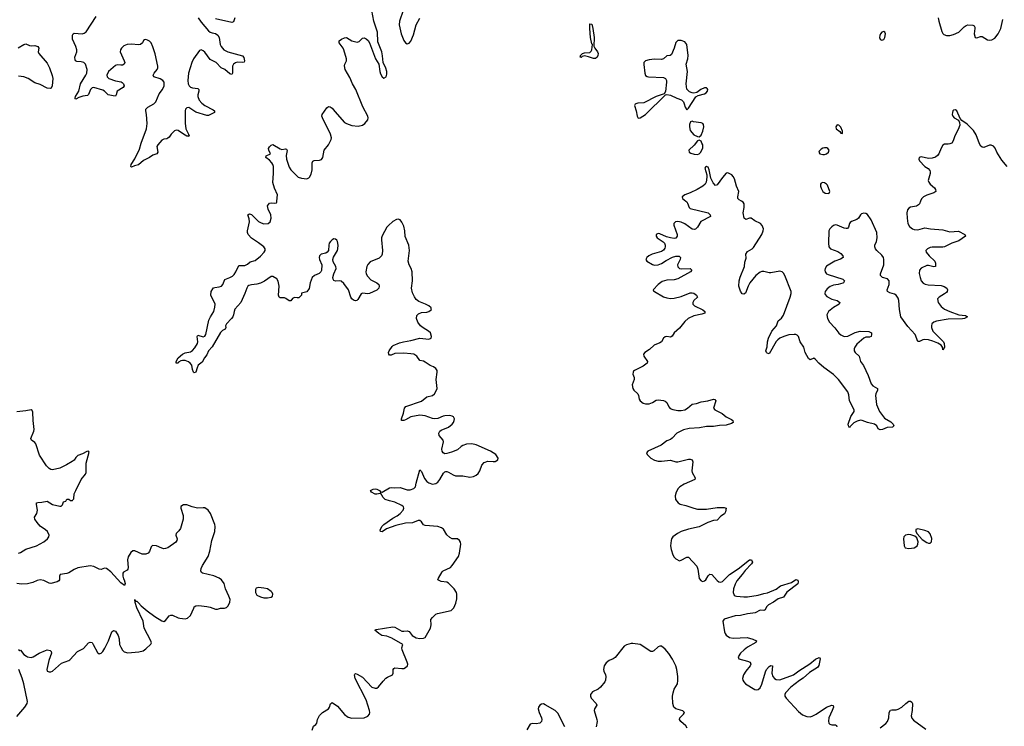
# Model space of a CAD drawing. Header units: inches. Extents: x 1694897 to 1849880, y 907231 to 1017944.
# Tile 133 of 171: x 1786902 to 1797897, y 984134 to 992028. Entities that reach past the tile are written whole.
import ezdxf

# ---------------------------------------------------------------- set-up
doc = ezdxf.new("R2010")
doc.units = ezdxf.units.IN
doc.header["$MEASUREMENT"] = 0
for name, color, linetype in [('B7988', 7, 'Continuous'), ('B7989', 7, 'Continuous'), ('B7998', 7, 'Continuous'), ('B7999', 7, 'Continuous')]:
    doc.layers.add(name, color=color, linetype=linetype)

msp = doc.modelspace()

# ---------------------------------------------------------------- linework, layer by layer
at = {"layer": 'B7988', "color": 6}
for points, elevation in [([(1790000, 988922), (1789970, 988923), (1789950, 988915), (1789930, 988887), (1789910, 988889), (1789874, 988914), (1789860, 988920), (1789810, 988921), (1789798, 988930), (1789791, 988950), (1789798, 989050), (1789790, 989107), (1789772, 989132), (1789730, 989160), (1789710, 989160), (1789634, 989106), (1789590, 989084), (1789550, 989072), (1789490, 989065), (1789462, 989058), (1789450, 989050), (1789439, 989030), (1789417, 988970), (1789371, 988869), (1789305, 988795), (1789296, 988770), (1789290, 988730), (1789282, 988710), (1789268, 988690), (1789211, 988630), (1789201, 988610), (1789203, 988590), (1789195, 988570), (1789165, 988555), (1789146, 988534), (1789050, 988373), (1789012, 988328), (1788990, 988284), (1788964, 988250), (1788938, 988202), (1788896, 988170), (1788882, 988138), (1788870, 988089), (1788850, 988083), (1788844, 988090), (1788830, 988122), (1788823, 988170), (1788807, 988190), (1788786, 988206), (1788750, 988221), (1788719, 988221), (1788702, 988218), (1788676, 988204), (1788670, 988193), (1788650, 988190), (1788650, 988210), (1788670, 988250), (1788719, 988290), (1788750, 988305), (1788810, 988318), (1788830, 988331), (1788859, 988361), (1788889, 988410), (1788891, 988430), (1788883, 988490), (1788890, 988503), (1788950, 988486), (1788970, 988494), (1788980, 988510), (1789013, 988670), (1789031, 988710), (1789071, 988769), (1789082, 988818), (1789085, 988850), (1789036, 988950), (1789041, 988990), (1789058, 989022), (1789068, 989032), (1789082, 989038), (1789130, 989043), (1789154, 989050), (1789169, 989070), (1789193, 989127), (1789250, 989147), (1789277, 989163), (1789298, 989182), (1789316, 989210), (1789350, 989284), (1789416, 989284), (1789444, 989296), (1789477, 989323), (1789530, 989337), (1789590, 989386), (1789633, 989430), (1789644, 989450), (1789643, 989470), (1789628, 989490), (1789570, 989536), (1789490, 989588), (1789454, 989630), (1789445, 989650), (1789445, 989670), (1789467, 989770), (1789464, 989804), (1789450, 989850), (1789470, 989860), (1789490, 989852), (1789570, 989775), (1789598, 989758), (1789630, 989746), (1789675, 989750), (1789700, 989770), (1789711, 989810), (1789705, 989850), (1789677, 989910), (1789671, 989950), (1789690, 989977), (1789710, 989981), (1789750, 989977), (1789770, 989984), (1789773, 989990), (1789774, 990000)], 600), ([(1786890, 986070), (1786910, 986077), (1786970, 986115), (1787090, 986152), (1787170, 986196), (1787213, 986230), (1787228, 986250), (1787232, 986270), (1787214, 986310), (1787192, 986330), (1787130, 986371), (1787096, 986410), (1787071, 986450), (1787068, 986472), (1787093, 986510), (1787102, 986550), (1787088, 986612), (1787088, 986630), (1787104, 986636), (1787150, 986638), (1787210, 986649), (1787270, 986614), (1787350, 986593), (1787366, 986594), (1787379, 986610), (1787390, 986642), (1787418, 986650), (1787429, 986671), (1787450, 986671), (1787470, 986657), (1787490, 986658), (1787497, 986663), (1787505, 986675), (1787512, 986730), (1787529, 986770), (1787589, 986891), (1787638, 986950), (1787645, 986970), (1787645, 987075), (1787677, 987197), (1787670, 987208), (1787650, 987204), (1787603, 987177), (1787550, 987158), (1787530, 987138), (1787511, 987109), (1787489, 987091), (1787426, 987054), (1787350, 987020), (1787270, 986999), (1787250, 987002), (1787230, 987014), (1787203, 987043), (1787125, 987165), (1787082, 987290), (1787070, 987305), (1787032, 987332), (1787028, 987350), (1787061, 987430), (1787064, 987450), (1787051, 987549), (1787050, 987642), (1787041, 987661), (1787030, 987670), (1786970, 987658), (1786870, 987646)], 700), ([(1786890, 984994), (1786903, 984983), (1786910, 984984), (1786950, 984938), (1786977, 984917), (1786990, 984910), (1787030, 984903), (1787051, 984909), (1787118, 984950), (1787190, 984983), (1787210, 984988), (1787242, 984982), (1787254, 984970), (1787257, 984950), (1787227, 984870), (1787205, 984770), (1787210, 984750), (1787230, 984742), (1787250, 984742), (1787270, 984750), (1787370, 984839), (1787450, 984869), (1787462, 984878), (1787547, 984970), (1787615, 985005), (1787670, 985067), (1787690, 985076), (1787710, 985069), (1787724, 985050), (1787770, 984959), (1787790, 984944), (1787810, 984952), (1787830, 984972), (1787852, 985008), (1787894, 985090), (1787930, 985190), (1787950, 985204), (1787970, 985196), (1788001, 985150), (1788011, 985110), (1788018, 985050), (1788030, 985017), (1788050, 984984), (1788070, 984966), (1788110, 984956), (1788233, 984967), (1788281, 984979), (1788310, 984999), (1788367, 985053), (1788372, 985068), (1788368, 985090), (1788291, 985230), (1788279, 985310), (1788210, 985457), (1788190, 985518), (1788189, 985551), (1788194, 985534), (1788210, 985531), (1788230, 985514), (1788259, 985479), (1788324, 985424), (1788410, 985360), (1788490, 985314), (1788510, 985307), (1788530, 985316), (1788570, 985369), (1788590, 985377), (1788610, 985375), (1788670, 985346), (1788690, 985342), (1788750, 985337), (1788776, 985344), (1788809, 985371), (1788845, 985455), (1788852, 985468), (1788870, 985481), (1788903, 985483), (1788990, 985473), (1789030, 985465), (1789090, 985444), (1789110, 985444), (1789145, 985455), (1789190, 985454), (1789210, 985461), (1789230, 985480), (1789250, 985521), (1789251, 985550), (1789237, 985590), (1789202, 985670), (1789184, 985730), (1789156, 985770), (1789131, 985790), (1789070, 985816), (1788944, 985844), (1788931, 985851), (1788923, 985870), (1788930, 985899), (1788945, 985930), (1789007, 986030), (1789027, 986090), (1789047, 986210), (1789080, 986310), (1789085, 986365), (1789082, 986390), (1789033, 986510), (1789008, 986548), (1788970, 986575), (1788950, 986577), (1788889, 986570), (1788827, 986587), (1788770, 986610), (1788733, 986607), (1788702, 986590), (1788703, 986570), (1788728, 986488), (1788729, 986450), (1788696, 986344), (1788680, 986320), (1788648, 986290), (1788647, 986270), (1788659, 986230), (1788657, 986210), (1788644, 986190), (1788557, 986130), (1788530, 986120), (1788510, 986119), (1788490, 986125), (1788428, 986152), (1788386, 986154), (1788370, 986141), (1788350, 986087), (1788335, 986070), (1788310, 986058), (1788270, 986059), (1788187, 986093), (1788167, 986093), (1788144, 986076), (1788113, 986027), (1788105, 985995), (1788113, 985910), (1788111, 985889), (1788102, 985878), (1788063, 985857), (1788054, 985846), (1788053, 985810), (1788061, 985781), (1788070, 985770), (1788078, 985730), (1788072, 985708), (1788030, 985739), (1787919, 985859), (1787870, 985899), (1787850, 985901), (1787810, 985886), (1787790, 985889), (1787730, 985919), (1787690, 985928), (1787550, 985906), (1787510, 985886), (1787450, 985848), (1787430, 985841), (1787355, 985830), (1787345, 985810), (1787347, 985770), (1787339, 985761), (1787322, 985750), (1787250, 985729), (1787230, 985733), (1787170, 985763), (1787130, 985771), (1787096, 985764), (1787050, 985741), (1786990, 985728), (1786924, 985724), (1786870, 985730)], 700), ([(1786870, 984245), (1786961, 984350), (1786985, 984390), (1786989, 984410), (1786949, 984610), (1786930, 984673), (1786891, 984770)], 700)]:
    msp.add_lwpolyline(points, dxfattribs=dict(at, elevation=elevation))
at = {"layer": 'B7988', "color": 6, "elevation": 700}
msp.add_lwpolyline([(1789570, 985686), (1789544, 985676), (1789537, 985663), (1789534, 985630), (1789550, 985601), (1789590, 985581), (1789630, 985571), (1789670, 985568), (1789710, 985579), (1789724, 985590), (1789729, 985610), (1789721, 985630), (1789710, 985641), (1789670, 985669), (1789630, 985678)], close=True, dxfattribs=at)
at = {"layer": 'B7989', "color": 6, "elevation": 600}
for points in [[(1788895, 992050), (1788930, 991999), (1789010, 991902), (1789030, 991887), (1789050, 991880), (1789090, 991874), (1789116, 991856), (1789130, 991830), (1789140, 991750), (1789150, 991728), (1789180, 991690), (1789228, 991668), (1789390, 991626), (1789406, 991606), (1789414, 991570), (1789410, 991554), (1789391, 991549), (1789330, 991552), (1789310, 991546), (1789289, 991531), (1789278, 991510), (1789277, 991430), (1789270, 991416), (1789250, 991422), (1789191, 991471), (1789150, 991492), (1789095, 991550), (1789030, 991585), (1788970, 991664), (1788950, 991681), (1788930, 991690), (1788910, 991684), (1788842, 991590), (1788823, 991550), (1788787, 991430), (1788780, 991350), (1788784, 991310), (1788793, 991290), (1788810, 991274), (1788830, 991266), (1788890, 991258), (1788901, 991250), (1788902, 991230), (1788890, 991190), (1788890, 991170), (1788907, 991130), (1788935, 991095), (1788968, 991068), (1789063, 991023), (1789078, 991010), (1789076, 990990), (1789010, 990957), (1788990, 990958), (1788870, 990996), (1788790, 991047), (1788770, 991044), (1788755, 991030), (1788748, 991010), (1788748, 990872), (1788757, 990810), (1788786, 990750), (1788793, 990730), (1788790, 990722), (1788786, 990726), (1788770, 990726), (1788730, 990748), (1788670, 990790), (1788650, 990794), (1788630, 990785), (1788592, 990750), (1788570, 990714), (1788557, 990703), (1788544, 990696), (1788510, 990693), (1788490, 990682), (1788444, 990630), (1788434, 990610), (1788443, 990550), (1788435, 990530), (1788390, 990515), (1788350, 990488), (1788286, 990454), (1788230, 990405), (1788184, 990396), (1788150, 990381), (1788143, 990390), (1788147, 990410), (1788186, 990474), (1788238, 990582), (1788258, 990650), (1788318, 990810), (1788324, 990870), (1788318, 990970), (1788309, 991010), (1788311, 991030), (1788333, 991050), (1788401, 991090), (1788422, 991110), (1788460, 991200), (1788498, 991250), (1788515, 991290), (1788514, 991330), (1788500, 991350), (1788470, 991366), (1788401, 991390), (1788392, 991410), (1788403, 991430), (1788438, 991470), (1788445, 991490), (1788445, 991510), (1788413, 991647), (1788390, 991725), (1788370, 991769), (1788350, 991790), (1788330, 991800), (1788310, 991806), (1788295, 991805), (1788285, 991795), (1788272, 991770), (1788250, 991750), (1788230, 991746), (1788150, 991755), (1788103, 991750), (1788064, 991736), (1788037, 991710), (1788027, 991690), (1788023, 991670), (1788070, 991570), (1788076, 991550), (1788068, 991532), (1788050, 991521), (1788030, 991519), (1787990, 991524), (1787970, 991518), (1787894, 991450), (1787875, 991410), (1787877, 991390), (1787899, 991370), (1787970, 991346), (1788035, 991335), (1788047, 991327), (1788060, 991310), (1788067, 991290), (1788057, 991270), (1787990, 991230), (1787981, 991190), (1787970, 991175), (1787944, 991176), (1787891, 991190), (1787850, 991228), (1787830, 991240), (1787730, 991270), (1787710, 991267), (1787692, 991248), (1787669, 991191), (1787659, 991181), (1787607, 991173), (1787562, 991158), (1787530, 991141), (1787523, 991143), (1787521, 991150), (1787527, 991170), (1787561, 991230), (1787580, 991310), (1787642, 991410), (1787650, 991430), (1787654, 991470), (1787636, 991530), (1787617, 991550), (1787590, 991559), (1787541, 991561), (1787527, 991567), (1787520, 991580), (1787516, 991610), (1787539, 991670), (1787540, 991690), (1787528, 991730), (1787492, 991810), (1787490, 991855), (1787498, 991870), (1787510, 991879), (1787599, 991870), (1787623, 991877), (1787646, 991894), (1787755, 992065)], [(1789303, 992050), (1789290, 992006), (1789270, 991995), (1789090, 992039)], [(1786886, 991714), (1786950, 991750), (1786970, 991757), (1787010, 991739), (1787030, 991736), (1787070, 991740), (1787106, 991730), (1787115, 991710), (1787110, 991670), (1787114, 991650), (1787210, 991542), (1787236, 991490), (1787266, 991406), (1787271, 991371), (1787266, 991290), (1787255, 991265), (1787242, 991258), (1787210, 991263), (1787130, 991303), (1787070, 991324), (1786998, 991370), (1786950, 991391), (1786890, 991399)], [(1789774, 990000), (1789781, 990070), (1789746, 990146), (1789728, 990210), (1789738, 990310), (1789735, 990390), (1789729, 990410), (1789716, 990430), (1789690, 990458), (1789649, 990490), (1789653, 990507), (1789704, 990530), (1789683, 990570), (1789680, 990590), (1789691, 990609), (1789710, 990627), (1789730, 990634), (1789810, 990584), (1789830, 990577), (1789870, 990586), (1789881, 990581), (1789887, 990567), (1789879, 990510), (1789883, 990470), (1789910, 990381), (1789928, 990350), (1790000, 990279)]]:
    msp.add_lwpolyline(points, dxfattribs=at)
at = {"layer": 'B7998', "color": 6, "elevation": 600}
for points in [[(1794340, 990000), (1794350, 989992), (1794359, 989979), (1794377, 989930), (1794390, 989918), (1794590, 989869), (1794614, 989850), (1794615, 989830), (1794508, 989772), (1794472, 989710), (1794450, 989687), (1794437, 989683), (1794410, 989689), (1794330, 989749), (1794290, 989768), (1794250, 989775), (1794224, 989770), (1794208, 989752), (1794208, 989732), (1794243, 989630), (1794244, 989610), (1794230, 989589), (1794210, 989584), (1794170, 989590), (1794123, 989603), (1794050, 989635), (1794030, 989638), (1794011, 989629), (1794009, 989610), (1794022, 989590), (1794087, 989547), (1794102, 989530), (1794110, 989510), (1794110, 989490), (1794105, 989475), (1794090, 989453), (1794070, 989439), (1793965, 989410), (1793928, 989390), (1793904, 989370), (1793893, 989350), (1793904, 989330), (1793970, 989292), (1793990, 989286), (1794030, 989288), (1794070, 989305), (1794121, 989339), (1794190, 989374), (1794230, 989386), (1794265, 989385), (1794281, 989370), (1794276, 989350), (1794247, 989290), (1794250, 989268), (1794270, 989250), (1794290, 989246), (1794388, 989248), (1794409, 989230), (1794392, 989210), (1794250, 989133), (1794210, 989122), (1794130, 989119), (1794078, 989102), (1794033, 989070), (1793974, 989010), (1793980, 989000), (1793990, 988990), (1794090, 988933), (1794130, 988920), (1794170, 988914), (1794210, 988916), (1794290, 988935), (1794390, 988976), (1794410, 988978), (1794430, 988973), (1794460, 988950), (1794470, 988930), (1794429, 988890), (1794418, 988870), (1794418, 988850), (1794437, 988830), (1794530, 988787), (1794551, 988770), (1794551, 988750), (1794521, 988739), (1794430, 988719), (1794368, 988690), (1794330, 988657), (1794270, 988581), (1794212, 988530), (1794188, 988492), (1794170, 988481), (1794130, 988488), (1794110, 988485), (1794091, 988469), (1794070, 988430), (1794050, 988418), (1793986, 988394), (1793935, 988345), (1793883, 988310), (1793869, 988290), (1793870, 988270), (1793913, 988210), (1793908, 988190), (1793863, 988156), (1793766, 988110), (1793758, 988102), (1793752, 988090), (1793750, 988070), (1793764, 988030), (1793763, 988010), (1793742, 987950), (1793749, 987910), (1793760, 987890), (1793804, 987850), (1793813, 987830), (1793818, 987790), (1793830, 987770), (1793864, 987744), (1793890, 987736), (1793930, 987737), (1793969, 987751), (1794010, 987778), (1794030, 987782), (1794090, 987775), (1794108, 987768), (1794128, 987750), (1794150, 987702), (1794165, 987685), (1794194, 987674), (1794250, 987662), (1794290, 987661), (1794330, 987670), (1794361, 987690), (1794410, 987733), (1794459, 987741), (1794510, 987759), (1794587, 987770), (1794648, 987788), (1794666, 987786), (1794675, 987770), (1794650, 987690), (1794663, 987670), (1794746, 987630), (1794791, 987591), (1794850, 987563), (1794864, 987550), (1794870, 987530), (1794850, 987518), (1794790, 987499), (1794715, 987495), (1794650, 987484), (1794570, 987485), (1794492, 987468), (1794379, 987461), (1794315, 987445), (1794241, 987410), (1794188, 987352), (1794170, 987340), (1794130, 987324), (1794066, 987274), (1793918, 987210), (1793901, 987190), (1793907, 987170), (1793950, 987130), (1793990, 987107), (1794030, 987097), (1794070, 987095), (1794170, 987108), (1794230, 987089), (1794250, 987088), (1794370, 987120), (1794390, 987120), (1794413, 987110), (1794418, 987090), (1794409, 986990), (1794413, 986970), (1794444, 986910), (1794442, 986890), (1794321, 986839), (1794273, 986810), (1794255, 986790), (1794234, 986750), (1794222, 986710), (1794227, 986670), (1794254, 986630), (1794277, 986617), (1794341, 986601), (1794430, 986570), (1794470, 986562), (1794570, 986560), (1794690, 986578), (1794770, 986578), (1794790, 986570), (1794782, 986530), (1794772, 986508), (1794730, 986481), (1794690, 986437), (1794650, 986432), (1794587, 986413), (1794490, 986362), (1794370, 986336), (1794289, 986310), (1794247, 986290), (1794195, 986250), (1794182, 986230), (1794175, 986210), (1794170, 986150), (1794177, 986110), (1794196, 986050), (1794210, 986025), (1794230, 986004), (1794270, 985982), (1794290, 985989), (1794350, 986024), (1794370, 986024), (1794463, 985923), (1794476, 985890), (1794490, 985787), (1794510, 985759), (1794530, 985753), (1794550, 985758), (1794563, 985770), (1794590, 985816), (1794610, 985836), (1794630, 985832), (1794690, 985763), (1794710, 985747), (1794730, 985744), (1794750, 985752), (1794830, 985830), (1794926, 985894), (1795050, 985993), (1795073, 985993), (1795085, 985970), (1795073, 985950), (1795004, 985876), (1794971, 985829), (1794910, 985760), (1794890, 985724), (1794873, 985670), (1794869, 985629), (1794881, 985601), (1794892, 985592), (1794907, 985587), (1794990, 985580), (1795030, 985582), (1795150, 985599), (1795210, 985619), (1795254, 985626), (1795350, 985667), (1795397, 985703), (1795520, 985740), (1795570, 985776), (1795590, 985766), (1795594, 985750), (1795590, 985727), (1795470, 985633), (1795430, 985577), (1795370, 985560), (1795320, 985520), (1795263, 985490), (1795241, 985470), (1795226, 985434), (1795210, 985428), (1795170, 985432), (1795116, 985404), (1795090, 985397), (1795030, 985392), (1794950, 985374), (1794890, 985369), (1794768, 985330), (1794755, 985310), (1794772, 985190), (1794778, 985170), (1794791, 985151), (1794830, 985127), (1794870, 985119), (1795025, 985125), (1795088, 985108), (1795128, 985090), (1795124, 985070), (1795030, 985019), (1794991, 984990), (1794951, 984950), (1794925, 984910), (1794932, 984890), (1795030, 984864), (1795058, 984850), (1795066, 984830), (1795059, 984810), (1795009, 984750), (1794984, 984710), (1794975, 984670), (1794978, 984650), (1794987, 984630), (1795006, 984610), (1795110, 984545), (1795130, 984541), (1795150, 984545), (1795170, 984565), (1795190, 984607), (1795230, 984744), (1795241, 984770), (1795270, 984803), (1795290, 984815), (1795309, 984809), (1795301, 984730), (1795313, 984690), (1795330, 984667), (1795350, 984656), (1795390, 984653), (1795541, 984710), (1795604, 984756), (1795727, 984833), (1795790, 984885), (1795830, 984904), (1795838, 984898), (1795842, 984890), (1795826, 984814), (1795810, 984790), (1795723, 984737), (1795650, 984671), (1795610, 984646), (1795512, 984570), (1795455, 984510), (1795445, 984490), (1795447, 984470), (1795460, 984450), (1795599, 984299), (1795643, 984263), (1795690, 984243), (1795730, 984241), (1795750, 984247), (1795796, 984270), (1795910, 984350), (1795970, 984372), (1795986, 984366), (1795989, 984350), (1795976, 984310), (1795936, 984230), (1795933, 984193), (1795939, 984170), (1795950, 984157), (1795970, 984150), (1796011, 984151), (1796023, 984143), (1796027, 984130)], [(1796961, 990000), (1796949, 989971), (1796940, 989960), (1796915, 989945), (1796850, 989933), (1796830, 989923), (1796816, 989904), (1796810, 989870), (1796811, 989810), (1796821, 989750), (1796837, 989717), (1796870, 989693), (1796890, 989686), (1796930, 989681), (1797010, 989704), (1797072, 989692), (1797210, 989680), (1797290, 989660), (1797385, 989665), (1797455, 989630), (1797462, 989610), (1797390, 989556), (1797310, 989533), (1797230, 989491), (1797210, 989486), (1797093, 989487), (1797070, 989483), (1797039, 989470), (1797019, 989450), (1797023, 989430), (1797057, 989390), (1797120, 989330), (1797129, 989310), (1797129, 989271), (1797110, 989267), (1797050, 989282), (1797030, 989282), (1796968, 989252), (1796948, 989230), (1796947, 989193), (1796956, 989150), (1796970, 989110), (1796990, 989086), (1797013, 989073), (1797045, 989065), (1797190, 989058), (1797226, 989046), (1797254, 989030), (1797262, 989010), (1797257, 988990), (1797250, 988982), (1797230, 988964), (1797169, 988930), (1797151, 988910), (1797160, 988870), (1797190, 988826), (1797230, 988794), (1797288, 988768), (1797390, 988732), (1797465, 988725), (1797484, 988710), (1797452, 988690), (1797430, 988686), (1797270, 988683), (1797140, 988660), (1797110, 988650), (1797089, 988631), (1797082, 988610), (1797082, 988590), (1797097, 988550), (1797199, 988450), (1797216, 988430), (1797225, 988410), (1797229, 988371), (1797210, 988342), (1797205, 988370), (1797191, 988391), (1797155, 988415), (1797098, 988438), (1797051, 988451), (1797010, 988455), (1796987, 988453), (1796950, 988433), (1796930, 988433), (1796901, 988510), (1796819, 988599), (1796743, 988710), (1796725, 988790), (1796718, 988890), (1796710, 988918), (1796690, 988949), (1796670, 988963), (1796617, 988977), (1796592, 988990), (1796588, 989010), (1796612, 989070), (1796612, 989110), (1796592, 989132), (1796536, 989150), (1796514, 989170), (1796514, 989190), (1796550, 989290), (1796552, 989350), (1796546, 989370), (1796530, 989399), (1796473, 989450), (1796458, 989470), (1796451, 989490), (1796452, 989510), (1796470, 989552), (1796477, 989590), (1796473, 989650), (1796410, 989793), (1796370, 989852), (1796350, 989862), (1796330, 989866), (1796301, 989859), (1796290, 989850), (1796267, 989810), (1796250, 989795), (1796190, 989774), (1796177, 989763), (1796170, 989750), (1796158, 989710), (1796144, 989696), (1796130, 989694), (1796110, 989698), (1796030, 989733), (1796010, 989735), (1795990, 989730), (1795970, 989714), (1795949, 989691), (1795939, 989670), (1795932, 989530), (1795938, 989490), (1795956, 989470), (1796037, 989437), (1796070, 989416), (1796095, 989390), (1796096, 989370), (1796067, 989353), (1796006, 989330), (1795910, 989273), (1795895, 989250), (1795891, 989230), (1795896, 989210), (1795912, 989191), (1795930, 989181), (1796095, 989130), (1796113, 989110), (1796103, 989090), (1796094, 989086), (1796043, 989070), (1795990, 989062), (1795951, 989049), (1795918, 989022), (1795897, 988990), (1795894, 988970), (1795897, 988957), (1795915, 988935), (1795970, 988908), (1796030, 988890), (1796059, 988870), (1796052, 988850), (1795988, 988812), (1795933, 988767), (1795916, 988730), (1795921, 988690), (1795944, 988650), (1796006, 988586), (1796050, 988528), (1796070, 988509), (1796110, 988489), (1796150, 988492), (1796230, 988535), (1796288, 988548), (1796384, 988544), (1796413, 988530), (1796415, 988510), (1796409, 988490), (1796390, 988483), (1796350, 988480), (1796330, 988470), (1796250, 988402), (1796228, 988370), (1796220, 988350), (1796221, 988330), (1796232, 988310), (1796275, 988270), (1796290, 988210), (1796326, 988166), (1796375, 988055), (1796410, 987962), (1796430, 987938), (1796481, 987910), (1796479, 987890), (1796462, 987850), (1796460, 987830), (1796471, 987730), (1796502, 987650), (1796558, 987578), (1796630, 987536), (1796656, 987510), (1796662, 987490), (1796650, 987477), (1796590, 987471), (1796536, 987450), (1796510, 987447), (1796490, 987458), (1796473, 987490), (1796448, 987508), (1796370, 987527), (1796310, 987551), (1796290, 987554), (1796255, 987545), (1796217, 987523), (1796177, 987483), (1796169, 987469), (1796156, 987490), (1796155, 987510), (1796184, 987596), (1796221, 987650), (1796222, 987670), (1796170, 987770), (1796159, 987839), (1796149, 987870), (1796044, 988010), (1795990, 988064), (1795882, 988142), (1795825, 988190), (1795790, 988232), (1795770, 988246), (1795730, 988230), (1795710, 988242), (1795672, 988310), (1795657, 988370), (1795618, 988430), (1795597, 988490), (1795584, 988504), (1795570, 988510), (1795551, 988511), (1795490, 988506), (1795436, 988490), (1795392, 988470), (1795368, 988452), (1795348, 988432), (1795270, 988297), (1795250, 988302), (1795240, 988310), (1795235, 988330), (1795248, 988372), (1795251, 988430), (1795263, 988470), (1795302, 988550), (1795352, 988610), (1795370, 988664), (1795410, 988693), (1795433, 988727), (1795507, 988930), (1795515, 988970), (1795515, 988990), (1795447, 989170), (1795430, 989198), (1795416, 989210), (1795390, 989218), (1795290, 989200), (1795270, 989201), (1795210, 989216), (1795190, 989215), (1795170, 989207), (1795124, 989170), (1795056, 989090), (1795035, 989050), (1795007, 988973), (1794990, 988961), (1794970, 988966), (1794950, 988996), (1794934, 989050), (1794937, 989110), (1794948, 989152), (1794995, 989270), (1795001, 989319), (1795014, 989366), (1795012, 989410), (1795030, 989440), (1795081, 989470), (1795095, 989485), (1795188, 989630), (1795205, 989670), (1795209, 989690), (1795194, 989730), (1795175, 989750), (1795110, 989780), (1795070, 989811), (1795050, 989812), (1795010, 989797), (1794991, 989811), (1794980, 989870), (1794992, 989932), (1794992, 989972), (1794982, 989990), (1794963, 990000)], [(1790168, 984092), (1790184, 984136), (1790210, 984156), (1790220, 984170), (1790228, 984210), (1790250, 984256), (1790284, 984290), (1790349, 984330), (1790361, 984350), (1790374, 984386), (1790390, 984399), (1790450, 984360), (1790530, 984265), (1790570, 984235), (1790610, 984225), (1790750, 984229), (1790790, 984247), (1790808, 984270), (1790811, 984290), (1790807, 984310), (1790770, 984430), (1790648, 984670), (1790639, 984710), (1790643, 984717), (1790650, 984723), (1790670, 984717), (1790730, 984684), (1790833, 984573), (1790870, 984560), (1790890, 984562), (1790910, 984576), (1790960, 984640), (1790990, 984671), (1791010, 984685), (1791066, 984710), (1791073, 984730), (1791072, 984770), (1791079, 984781), (1791092, 984789), (1791170, 984779), (1791190, 984782), (1791209, 984791), (1791231, 984809), (1791235, 984830), (1791230, 984850), (1791172, 984990), (1791171, 985010), (1791180, 985050), (1791059, 985119), (1791001, 985141), (1790947, 985150), (1790911, 985170), (1790866, 985210), (1790884, 985216), (1791070, 985244), (1791090, 985242), (1791170, 985199), (1791190, 985197), (1791230, 985202), (1791250, 985193), (1791284, 985150), (1791330, 985124), (1791370, 985116), (1791410, 985118), (1791430, 985128), (1791490, 985230), (1791498, 985270), (1791493, 985327), (1791510, 985350), (1791550, 985386), (1791566, 985394), (1791720, 985430), (1791750, 985458), (1791774, 985510), (1791783, 985557), (1791782, 985610), (1791778, 985630), (1791753, 985670), (1791690, 985735), (1791670, 985745), (1791610, 985751), (1791573, 985770), (1791579, 985790), (1791620, 985860), (1791630, 985871), (1791711, 985910), (1791731, 985930), (1791801, 986030), (1791814, 986070), (1791827, 986170), (1791824, 986190), (1791815, 986210), (1791790, 986227), (1791730, 986230), (1791704, 986244), (1791673, 986273), (1791635, 986335), (1791613, 986353), (1791570, 986365), (1791430, 986376), (1791410, 986387), (1791390, 986419), (1791370, 986433), (1791350, 986433), (1791290, 986407), (1791210, 986403), (1791101, 986379), (1790998, 986342), (1790950, 986308), (1790932, 986312), (1790929, 986330), (1790949, 986371), (1790968, 986390), (1791070, 986459), (1791116, 986484), (1791149, 986510), (1791183, 986550), (1791190, 986570), (1791187, 986587), (1791170, 986600), (1791090, 986640), (1791030, 986653), (1790982, 986670), (1790959, 986690), (1790930, 986744), (1790924, 986736), (1790907, 986730), (1790890, 986726), (1790870, 986728), (1790830, 986750), (1790818, 986770), (1790850, 986784), (1790870, 986786), (1790890, 986783), (1790919, 986770), (1790930, 986753), (1790950, 986752), (1791030, 986798), (1791050, 986803), (1791090, 986799), (1791150, 986803), (1791230, 986777), (1791262, 986778), (1791303, 986790), (1791322, 986810), (1791328, 986850), (1791370, 987000), (1791390, 986980), (1791424, 986904), (1791448, 986870), (1791470, 986853), (1791510, 986839), (1791550, 986848), (1791570, 986863), (1791592, 986890), (1791636, 986964), (1791650, 986978), (1791660, 986980), (1791670, 986982), (1791690, 986975), (1791742, 986942), (1791770, 986932), (1791850, 986933), (1791930, 986917), (1791970, 986924), (1792001, 986939), (1792022, 986958), (1792042, 986990), (1792062, 987050), (1792090, 987080), (1792130, 987097), (1792189, 987091), (1792210, 987094), (1792241, 987110), (1792246, 987130), (1792218, 987170), (1792161, 987210), (1791999, 987279), (1791950, 987289), (1791890, 987285), (1791850, 987272), (1791830, 987259), (1791790, 987222), (1791724, 987196), (1791670, 987181), (1791650, 987180), (1791629, 987189), (1791619, 987210), (1791616, 987230), (1791634, 987314), (1791629, 987330), (1791585, 987385), (1791582, 987410), (1791593, 987430), (1791610, 987443), (1791690, 987475), (1791733, 987510), (1791748, 987530), (1791755, 987550), (1791756, 987570), (1791747, 987590), (1791730, 987599), (1791705, 987605), (1791650, 987603), (1791630, 987600), (1791570, 987574), (1791530, 987570), (1791510, 987573), (1791430, 987604), (1791370, 987609), (1791270, 987592), (1791210, 987559), (1791190, 987552), (1791165, 987550), (1791164, 987570), (1791189, 987631), (1791200, 987690), (1791213, 987707), (1791390, 987765), (1791450, 987815), (1791510, 987829), (1791534, 987850), (1791557, 987890), (1791562, 987910), (1791552, 988008), (1791563, 988090), (1791562, 988110), (1791550, 988132), (1791523, 988150), (1791486, 988166), (1791430, 988203), (1791410, 988212), (1791370, 988221), (1791337, 988270), (1791303, 988290), (1791270, 988297), (1791190, 988302), (1791090, 988298), (1791050, 988282), (1791030, 988281), (1791023, 988290), (1791022, 988310), (1791029, 988330), (1791063, 988377), (1791073, 988387), (1791142, 988418), (1791189, 988431), (1791270, 988444), (1791370, 988471), (1791470, 988458), (1791498, 988470), (1791500, 988490), (1791488, 988530), (1791466, 988550), (1791406, 988586), (1791378, 988610), (1791349, 988650), (1791332, 988690), (1791337, 988723), (1791356, 988744), (1791390, 988759), (1791450, 988762), (1791472, 988768), (1791499, 988790), (1791498, 988798), (1791495, 988810), (1791469, 988830), (1791435, 988850), (1791360, 988879), (1791330, 988902), (1791310, 988932), (1791290, 988976), (1791279, 989030), (1791288, 989110), (1791283, 989210), (1791274, 989250), (1791251, 989291), (1791240, 989330), (1791253, 989450), (1791249, 989509), (1791208, 989608), (1791203, 989670), (1791190, 989720), (1791170, 989766), (1791150, 989793), (1791130, 989800), (1791110, 989795), (1791070, 989774), (1791019, 989730), (1791002, 989710), (1790948, 989612), (1790943, 989590), (1790941, 989570), (1790953, 989450), (1790950, 989410), (1790944, 989390), (1790915, 989365), (1790816, 989324), (1790790, 989293), (1790779, 989270), (1790769, 989210), (1790772, 989190), (1790784, 989164), (1790822, 989122), (1790890, 989090), (1790912, 989070), (1790916, 989050), (1790911, 989030), (1790890, 989007), (1790810, 988970), (1790790, 988967), (1790730, 988972), (1790714, 988966), (1790678, 988902), (1790668, 988892), (1790650, 988888), (1790630, 988895), (1790610, 988910), (1790599, 988930), (1790573, 989010), (1790522, 989082), (1790490, 989106), (1790472, 989112), (1790430, 989109), (1790410, 989116), (1790402, 989130), (1790399, 989150), (1790409, 989190), (1790435, 989250), (1790433, 989270), (1790403, 989323), (1790399, 989350), (1790406, 989374), (1790450, 989450), (1790456, 989470), (1790459, 989510), (1790452, 989550), (1790444, 989564), (1790430, 989578), (1790410, 989579), (1790390, 989568), (1790371, 989550), (1790359, 989530), (1790353, 989510), (1790350, 989450), (1790337, 989430), (1790320, 989420), (1790270, 989409), (1790250, 989390), (1790245, 989370), (1790248, 989350), (1790275, 989290), (1790272, 989228), (1790264, 989210), (1790246, 989194), (1790194, 989170), (1790169, 989150), (1790144, 989090), (1790135, 989025), (1790110, 988989), (1790050, 988972), (1790047, 988950), (1790018, 988922), (1790000, 988922)], [(1794355, 984115), (1794341, 984141), (1794284, 984190), (1794270, 984210), (1794274, 984230), (1794316, 984270), (1794324, 984290), (1794306, 984306), (1794229, 984329), (1794207, 984350), (1794194, 984390), (1794193, 984470), (1794200, 984510), (1794212, 984548), (1794246, 984610), (1794253, 984647), (1794253, 984690), (1794241, 984770), (1794228, 984810), (1794190, 984885), (1794150, 984947), (1794110, 984996), (1794070, 985029), (1794050, 985031), (1794030, 985022), (1793982, 984978), (1793970, 984971), (1793950, 984971), (1793830, 985049), (1793750, 985061), (1793730, 985059), (1793677, 985043), (1793651, 985029), (1793550, 984904), (1793530, 984890), (1793484, 984870), (1793450, 984844), (1793430, 984810), (1793421, 984770), (1793425, 984750), (1793443, 984710), (1793446, 984690), (1793443, 984650), (1793437, 984630), (1793387, 984570), (1793361, 984550), (1793300, 984520), (1793277, 984490), (1793276, 984470), (1793283, 984450), (1793341, 984390), (1793345, 984370), (1793322, 984330), (1793317, 984310), (1793348, 984210), (1793349, 984190), (1793339, 984130)], [(1792990, 984127), (1792910, 984280), (1792881, 984310), (1792770, 984376), (1792750, 984385), (1792730, 984383), (1792709, 984370), (1792696, 984350), (1792692, 984330), (1792702, 984290), (1792727, 984230), (1792732, 984210), (1792730, 984187), (1792710, 984170), (1792670, 984164), (1792630, 984166), (1792603, 984157), (1792565, 984095)], [(1796510, 984119), (1796573, 984167), (1796593, 984190), (1796608, 984230), (1796612, 984290), (1796625, 984315), (1796640, 984320), (1796690, 984319), (1796710, 984325), (1796753, 984347), (1796796, 984390), (1796830, 984414), (1796850, 984416), (1796865, 984405), (1796871, 984390), (1796867, 984310), (1796857, 984250), (1796864, 984224), (1796882, 984202), (1797021, 984101)]]:
    msp.add_lwpolyline(points, dxfattribs=at)
at = {"layer": 'B7998', "color": 6, "elevation": 700}
for points in [[(1796830, 986277), (1796792, 986268), (1796776, 986250), (1796772, 986230), (1796779, 986150), (1796788, 986130), (1796830, 986121), (1796890, 986129), (1796910, 986138), (1796922, 986150), (1796932, 986170), (1796935, 986195), (1796919, 986239), (1796897, 986257), (1796853, 986273)], [(1796930, 986340), (1796908, 986332), (1796910, 986310), (1796924, 986284), (1796980, 986220), (1797030, 986187), (1797050, 986180), (1797070, 986181), (1797083, 986197), (1797086, 986234), (1797070, 986283), (1797050, 986306), (1797010, 986322)]]:
    msp.add_lwpolyline(points, close=True, dxfattribs=at)
at = {"layer": 'B7999', "color": 6, "elevation": 600}
for points in [[(1790000, 990279), (1790010, 990270), (1790050, 990256), (1790110, 990252), (1790130, 990261), (1790139, 990270), (1790156, 990304), (1790169, 990351), (1790168, 990430), (1790174, 990446), (1790190, 990457), (1790250, 990459), (1790273, 990467), (1790286, 990490), (1790302, 990570), (1790350, 990630), (1790380, 990690), (1790382, 990710), (1790371, 990750), (1790282, 990930), (1790276, 990950), (1790279, 990970), (1790330, 991044), (1790350, 991058), (1790370, 991055), (1790390, 991041), (1790421, 991001), (1790530, 990880), (1790550, 990868), (1790610, 990846), (1790681, 990839), (1790730, 990849), (1790757, 990870), (1790791, 990910), (1790795, 990930), (1790790, 990950), (1790734, 991054), (1790655, 991250), (1790620, 991310), (1790590, 991382), (1790537, 991470), (1790529, 991511), (1790533, 991530), (1790552, 991570), (1790553, 991590), (1790522, 991690), (1790513, 991710), (1790468, 991770), (1790469, 991791), (1790495, 991810), (1790530, 991826), (1790550, 991830), (1790610, 991791), (1790670, 991778), (1790694, 991786), (1790730, 991822), (1790750, 991826), (1790770, 991816), (1790794, 991794), (1790810, 991770), (1790877, 991590), (1790912, 991530), (1790922, 991450), (1790930, 991424), (1790950, 991389), (1790970, 991376), (1790993, 991390), (1791001, 991419), (1791001, 991450), (1790990, 991488), (1790960, 991550), (1790954, 991626), (1790946, 991670), (1790902, 991782), (1790897, 991890), (1790858, 992010), (1790834, 992130)], [(1791184, 992130), (1791145, 992010), (1791140, 991970), (1791163, 991870), (1791190, 991797), (1791210, 991768), (1791230, 991760), (1791250, 991766), (1791271, 991790), (1791300, 991860), (1791328, 991972), (1791370, 992046)], [(1797159, 992050), (1797166, 992010), (1797198, 991898), (1797210, 991873), (1797222, 991862), (1797251, 991851), (1797290, 991852), (1797330, 991861), (1797389, 991890), (1797450, 991950), (1797470, 991964), (1797490, 991969), (1797546, 991966), (1797559, 991959), (1797566, 991946), (1797568, 991930), (1797559, 991870), (1797570, 991829), (1797590, 991827), (1797630, 991842), (1797650, 991840), (1797710, 991802), (1797730, 991798), (1797758, 991802), (1797790, 991820), (1797828, 991870), (1797857, 991930), (1797882, 992030)], [(1797930, 990388), (1797870, 990458), (1797813, 990550), (1797794, 990594), (1797775, 990615), (1797750, 990626), (1797730, 990625), (1797670, 990602), (1797650, 990604), (1797635, 990615), (1797620, 990640), (1797582, 990742), (1797552, 990792), (1797482, 990862), (1797421, 990901), (1797403, 990923), (1797367, 991010), (1797350, 991023), (1797330, 991017), (1797322, 991010), (1797318, 990990), (1797316, 990970), (1797321, 990950), (1797338, 990930), (1797384, 990904), (1797398, 990878), (1797400, 990850), (1797380, 990800), (1797344, 990730), (1797326, 990674), (1797310, 990650), (1797290, 990641), (1797270, 990638), (1797230, 990638), (1797212, 990628), (1797190, 990593), (1797166, 990530), (1797150, 990510), (1797127, 990493), (1797090, 990480), (1797050, 990476), (1796970, 990495), (1796945, 990490), (1796942, 990470), (1796950, 990450), (1797009, 990390), (1797046, 990366), (1797065, 990345), (1797070, 990330), (1797069, 990310), (1797048, 990230), (1797053, 990213), (1797070, 990190), (1797116, 990150), (1797130, 990130), (1797133, 990110), (1797110, 990095), (1797030, 990069), (1796993, 990050), (1796972, 990028), (1796961, 990000)], [(1794963, 990000), (1794935, 990015), (1794922, 990030), (1794921, 990050), (1794931, 990110), (1794905, 990170), (1794884, 990250), (1794870, 990277), (1794854, 990294), (1794810, 990319), (1794790, 990313), (1794750, 990267), (1794690, 990182), (1794670, 990177), (1794645, 990205), (1794619, 990259), (1794601, 990350), (1794590, 990379), (1794570, 990389), (1794559, 990381), (1794551, 990369), (1794575, 990295), (1794576, 990270), (1794568, 990212), (1794555, 990190), (1794530, 990170), (1794467, 990133), (1794390, 990094), (1794328, 990070), (1794300, 990050), (1794302, 990030), (1794340, 990000)]]:
    msp.add_lwpolyline(points, dxfattribs=at)
at = {"layer": 'B7999', "color": 6}
for points, elevation in [([(1793330, 991596), (1793310, 991596), (1793255, 991615), (1793210, 991623), (1793182, 991618), (1793170, 991605), (1793157, 991610), (1793163, 991617), (1793164, 991630), (1793188, 991650), (1793210, 991659), (1793270, 991663), (1793285, 991675), (1793291, 991690), (1793299, 991750), (1793290, 991757), (1793275, 991830), (1793268, 991930), (1793270, 991982), (1793290, 991977), (1793302, 991930), (1793316, 991830), (1793313, 991733), (1793323, 991710), (1793356, 991670), (1793360, 991650), (1793359, 991630), (1793350, 991610)], 500), ([(1796550, 991898), (1796530, 991889), (1796513, 991870), (1796506, 991850), (1796505, 991830), (1796510, 991811), (1796523, 991803), (1796530, 991800), (1796550, 991806), (1796562, 991830), (1796572, 991870), (1796564, 991890)], 600), ([(1794290, 991794), (1794250, 991794), (1794244, 991790), (1794230, 991773), (1794212, 991710), (1794179, 991641), (1794166, 991630), (1794130, 991623), (1794090, 991590), (1794070, 991585), (1793990, 991587), (1793930, 991581), (1793890, 991570), (1793873, 991550), (1793871, 991529), (1793881, 991430), (1793890, 991405), (1793910, 991392), (1793923, 991390), (1794090, 991382), (1794114, 991370), (1794124, 991350), (1794126, 991330), (1794113, 991227), (1794099, 991201), (1794010, 991170), (1793870, 991100), (1793804, 991096), (1793781, 991090), (1793776, 991084), (1793769, 991070), (1793787, 991010), (1793797, 990950), (1793810, 990929), (1793830, 990931), (1793891, 990970), (1794112, 991188), (1794127, 991193), (1794170, 991186), (1794240, 991150), (1794292, 991132), (1794314, 991110), (1794323, 991090), (1794332, 991052), (1794350, 991021), (1794370, 991041), (1794454, 991166), (1794479, 991181), (1794550, 991199), (1794568, 991210), (1794581, 991230), (1794587, 991250), (1794580, 991260), (1794570, 991267), (1794550, 991266), (1794508, 991250), (1794464, 991216), (1794430, 991208), (1794410, 991210), (1794381, 991221), (1794353, 991253), (1794343, 991310), (1794361, 991450), (1794344, 991530), (1794364, 991590), (1794368, 991628), (1794352, 991750), (1794330, 991780)], 600), ([(1794410, 990893), (1794393, 990887), (1794383, 990857), (1794380, 990830), (1794389, 990790), (1794430, 990743), (1794470, 990725), (1794490, 990721), (1794510, 990737), (1794530, 990784), (1794542, 990830), (1794538, 990858), (1794529, 990869), (1794510, 990876), (1794427, 990887)], 600), ([(1796030, 990852), (1796016, 990830), (1796020, 990810), (1796059, 990779), (1796070, 990761), (1796090, 990758), (1796090, 990782), (1796070, 990826), (1796050, 990849)], 600), ([(1794490, 990683), (1794470, 990675), (1794432, 990628), (1794375, 990570), (1794376, 990550), (1794398, 990538), (1794434, 990526), (1794470, 990522), (1794490, 990530), (1794508, 990550), (1794530, 990598), (1794529, 990630), (1794521, 990650), (1794510, 990671)], 600), ([(1795890, 990597), (1795870, 990593), (1795850, 990583), (1795830, 990560), (1795827, 990550), (1795837, 990530), (1795870, 990521), (1795890, 990524), (1795910, 990531), (1795934, 990550), (1795941, 990570), (1795928, 990588), (1795915, 990595)], 600), ([(1795870, 990209), (1795850, 990203), (1795843, 990190), (1795843, 990170), (1795850, 990147), (1795870, 990110), (1795896, 990090), (1795930, 990086), (1795940, 990090), (1795948, 990110), (1795921, 990181), (1795912, 990192), (1795890, 990204)], 600)]:
    msp.add_lwpolyline(points, close=True, dxfattribs=dict(at, elevation=elevation))

doc.saveas('drawing.dxf')
